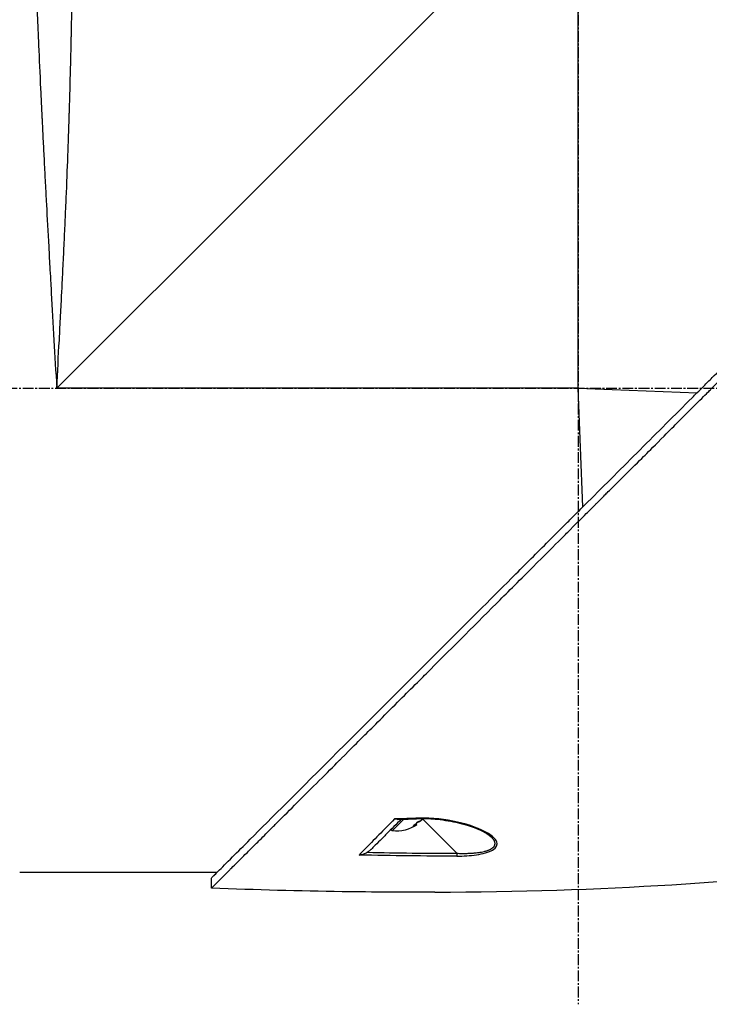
# Model space of a CAD drawing. Header units: millimetres. Extents: x 0 to 4378, y 0 to 2376.
# Tile 21 of 227: x 308 to 416, y 760 to 914. Entities that reach past the tile are written whole.
import ezdxf

# ---------------------------------------------------------------- set-up
doc = ezdxf.new("R2010")
doc.units = ezdxf.units.MM
doc.header["$LTSCALE"] = 0.2
doc.linetypes.add('CENTER2', pattern=[1.125, 0.75, -0.125, 0.125, -0.125])
doc.layers.add('02_Center Line', color=1, linetype='CENTER2')

# ---------------------------------------------------------------- blocks, each defined once
blk = doc.blocks.new('A$Ca3a613b0')
for p, q in [((-187.5, 197), (-187.5, 278.7)), ((-187.5, 278.7), (-105.8, 197)), ((-187.5, 197), (-206.15, 196.26)), ((-188.24, 178.35), (-187.5, 197)), ((-187.5, 197), (-105.8, 197)), ((-170.58, 159.09), (-170.58, 159.09)), ((-163.15, 129.39), (-168.5, 124.04)), ((-163.31, 129.56), (-163.31, 129.56)), ((-162.5, 128.99), (-162.55, 128.94)), ((-162.07, 128.68), (-162.25, 128.49)), ((-161.9, 128.51), (-162.01, 128.4)), ((-158.36, 127.54), (-160.21, 129.39)), ((-173.86, 126.64), (-173.86, 126.64)), ((-173.11, 127.33), (-173.11, 127.33)), ((-158.36, 127.54), (-158.16, 127.74)), ((-154.56, 125.16), (-154.56, 125.16)), ((-135.66, 124.17), (-135.66, 124.17)), ((-130.88, 121), (-100, 121)), ((-130.05, 118.56), (-130.05, 120.16))]:
    blk.add_line(p, q)
blk.add_arc((-158.94, 133.61), 6.1, 237.1155, 275.3981)
for centre, major_axis, ratio, start_param, end_param in [((-159.27, 133.94), (-4.29, -4.29), 0.666686, 0.261155, 0.362202), ((-162.57, 129.97), (-0.019, -0.5), 0.035629, 6.283184, 6.842305), ((-140.02, 751.19), (418.45, -460.79), 0.998723, 5.508989, 5.515203), ((-159.23, 133.91), (-4.29, -4.29), 0.745339, 0.261155, 0.352237), ((-157.92, 132.6), (-4.04, -4.04), 0.745339, 6.173187, 6.393184), ((-158.6, 133.28), (-4.29, -4.29), 0.666686, 0.261155, 0.362202), ((-168.49, 124.06), (0, 0.5), 0.037035, 1.607809, 2.747684), ((477.88, 480.35), (806.3, 302.63), 0.234303, 3.699759, 3.730545), ((1029.85, 705.19), (1363.29, 531.39), 0.183375, 3.577144, 3.598606), ((1029.83, 705.18), (1363.27, 531.38), 0.183376, 3.598609, 3.62761)]:
    blk.add_ellipse(centre, major_axis=major_axis, ratio=ratio, start_param=start_param, end_param=end_param)
for points, knots in [([(-105.8, 197), (-105.93, 199.5), (-106.07, 202.01), (-106.21, 204.53), (-106.21, 204.55), (-106.21, 204.57), (-106.21, 204.59), (-106.28, 205.86), (-106.35, 207.13), (-106.41, 208.39), (-106.48, 209.6), (-106.53, 210.75), (-106.6, 211.99), (-106.6, 212.05), (-106.61, 212.12), (-106.61, 212.19), (-106.67, 213.37), (-106.73, 214.55), (-106.78, 215.69), (-106.85, 216.94), (-106.9, 218.15), (-106.96, 219.34), (-106.97, 219.5), (-106.97, 219.65), (-106.98, 219.8), (-107.04, 221.02), (-107.09, 222.21), (-107.14, 223.38), (-107.17, 223.97), (-107.19, 224.55), (-107.22, 225.12), (-107.23, 225.4), (-107.24, 225.69), (-107.26, 225.97), (-107.26, 226.14), (-107.27, 226.3), (-107.28, 226.47), (-107.28, 226.57), (-107.29, 226.69), (-107.29, 226.81), (-107.39, 229.14), (-107.47, 231.32), (-107.55, 233.36), (-107.56, 233.62), (-107.57, 233.89), (-107.57, 234.15), (-107.61, 235.03), (-107.64, 235.89), (-107.66, 236.71), (-107.7, 237.74), (-107.73, 238.73), (-107.76, 239.68), (-107.76, 239.79), (-107.77, 239.89), (-107.77, 239.99), (-107.77, 240.01), (-107.77, 240.03), (-107.77, 240.05), (-107.78, 240.17), (-107.78, 240.26), (-107.78, 240.41), (-107.86, 242.8), (-107.92, 244.98), (-107.97, 246.97), (-108, 247.96), (-108.02, 248.9), (-108.04, 249.8), (-108.06, 250.56), (-108.07, 251.28), (-108.09, 251.98), (-108.09, 252), (-108.09, 252.03), (-108.09, 252.05), (-108.09, 252.15), (-108.1, 252.22), (-108.1, 252.35), (-108.14, 254.16), (-108.17, 255.79), (-108.2, 257.26), (-108.2, 257.48), (-108.2, 257.69), (-108.21, 257.9), (-108.21, 258.11), (-108.22, 258.31), (-108.22, 258.5), (-108.23, 258.92), (-108.23, 259.32), (-108.24, 259.7), (-108.25, 260.52), (-108.27, 261.27), (-108.28, 261.98), (-108.28, 261.99), (-108.28, 262), (-108.28, 262.01), (-108.28, 262.09), (-108.28, 262.15), (-108.28, 262.25), (-108.3, 263.81), (-108.32, 265.19), (-108.34, 266.4), (-108.35, 267.31), (-108.36, 268.13), (-108.37, 268.86), (-108.37, 269.06), (-108.37, 269.24), (-108.38, 269.43), (-108.38, 269.48), (-108.38, 269.53), (-108.38, 269.57), (-108.38, 270.03), (-108.39, 270.46), (-108.39, 270.88), (-108.39, 270.91), (-108.39, 270.94), (-108.39, 270.97), (-108.4, 271.3), (-108.4, 271.62), (-108.4, 271.92), (-108.4, 271.99), (-108.4, 272.07), (-108.4, 272.14), (-108.4, 272.16), (-108.41, 272.19), (-108.41, 272.22), (-108.41, 272.38), (-108.41, 272.56), (-108.41, 272.73), (-108.41, 272.87), (-108.41, 273.01), (-108.41, 273.15), (-108.41, 273.19), (-108.41, 273.23), (-108.42, 273.26), (-108.42, 273.42), (-108.42, 273.57), (-108.42, 273.71), (-108.42, 273.78), (-108.42, 273.85), (-108.42, 273.91), (-108.42, 273.95), (-108.42, 273.98), (-108.42, 274.01), (-108.42, 274.03), (-108.42, 274.05), (-108.42, 274.07), (-108.42, 274.08), (-108.42, 274.1), (-108.42, 274.11), (-108.43, 274.42), (-108.43, 274.65), (-108.43, 274.83), (-108.43, 274.93), (-108.43, 275), (-108.43, 275.07), (-108.43, 275.11), (-108.43, 275.14), (-108.43, 275.17), (-108.43, 275.18), (-108.43, 275.2), (-108.43, 275.21), (-108.43, 275.22), (-108.43, 275.23), (-108.43, 275.24), (-108.43, 275.24), (-108.43, 275.25), (-108.43, 275.25), (-108.44, 275.52), (-108.44, 275.64), (-108.44, 275.64)], [0, 0, 0, 0, 0.061969, 0.061969, 0.061969, 0.0625, 0.0625, 0.0625, 0.09375, 0.09375, 0.09375, 0.1234255, 0.1234255, 0.1234255, 0.125, 0.125, 0.125, 0.1531538, 0.1531538, 0.1531538, 0.1836029, 0.1836029, 0.1836029, 0.1875, 0.1875, 0.1875, 0.21875, 0.21875, 0.21875, 0.234375, 0.234375, 0.234375, 0.2421875, 0.2421875, 0.2421875, 0.2469884, 0.2469884, 0.2469884, 0.25, 0.25, 0.25, 0.3052191, 0.3052191, 0.3052191, 0.3125, 0.3125, 0.3125, 0.3368038, 0.3368038, 0.3368038, 0.3671875, 0.3671875, 0.3671875, 0.3705126, 0.3705126, 0.3705126, 0.3710938, 0.3710938, 0.3710938, 0.375, 0.375, 0.375, 0.4375, 0.4375, 0.4375, 0.46875, 0.46875, 0.46875, 0.4952139, 0.4952139, 0.4952139, 0.4960938, 0.4960938, 0.4960938, 0.5, 0.5, 0.5, 0.5544796, 0.5544796, 0.5544796, 0.5625, 0.5625, 0.5625, 0.5702519, 0.5702519, 0.5702519, 0.5865122, 0.5865122, 0.5865122, 0.6206238, 0.6206238, 0.6206238, 0.6210938, 0.6210938, 0.6210938, 0.625, 0.625, 0.625, 0.6875, 0.6875, 0.6875, 0.734375, 0.734375, 0.734375, 0.7469686, 0.7469686, 0.7469686, 0.75, 0.75, 0.75, 0.7791382, 0.7791382, 0.7791382, 0.78125, 0.78125, 0.78125, 0.8046875, 0.8046875, 0.8046875, 0.8101255, 0.8101255, 0.8101255, 0.8125, 0.8125, 0.8125, 0.828125, 0.828125, 0.828125, 0.8405244, 0.8405244, 0.8405244, 0.84375, 0.84375, 0.84375, 0.859375, 0.859375, 0.859375, 0.8671875, 0.8671875, 0.8671875, 0.8710938, 0.8710938, 0.8710938, 0.8735646, 0.8735646, 0.8735646, 0.875, 0.875, 0.875, 0.90625, 0.90625, 0.90625, 0.921875, 0.921875, 0.921875, 0.9296875, 0.9296875, 0.9296875, 0.9335938, 0.9335938, 0.9335938, 0.9367093, 0.9367093, 0.9367093, 0.9375, 0.9375, 0.9375, 1, 1, 1, 1]), ([(-102.07, 273), (-102.07, 273), (-102.08, 272.88), (-102.09, 272.63), (-102.09, 272.39), (-102.11, 272.02), (-102.12, 271.54), (-102.14, 271.06), (-102.16, 270.45), (-102.19, 269.74), (-102.2, 269.37), (-102.22, 268.98), (-102.23, 268.56), (-102.25, 268.13), (-102.27, 267.68), (-102.29, 267.21), (-102.29, 267.12), (-102.29, 267.03), (-102.3, 266.94), (-102.37, 265.07), (-102.45, 262.81), (-102.56, 260.21), (-102.56, 260.11), (-102.57, 260), (-102.57, 259.9), (-102.6, 259.3), (-102.62, 258.69), (-102.65, 258.06), (-102.66, 257.69), (-102.68, 257.31), (-102.7, 256.93), (-102.71, 256.54), (-102.73, 256.15), (-102.75, 255.75), (-102.75, 255.69), (-102.75, 255.62), (-102.75, 255.55), (-102.82, 254.02), (-102.89, 252.45), (-102.96, 250.74), (-103.06, 248.61), (-103.16, 246.33), (-103.27, 243.92), (-103.34, 242.46), (-103.41, 240.95), (-103.49, 239.4), (-103.49, 239.36), (-103.49, 239.31), (-103.5, 239.26), (-103.55, 238.23), (-103.6, 237.17), (-103.65, 236.09), (-103.7, 235.07), (-103.76, 234.04), (-103.81, 232.98), (-103.81, 232.94), (-103.81, 232.89), (-103.82, 232.84), (-103.87, 231.78), (-103.93, 230.7), (-103.98, 229.6), (-104.01, 229.03), (-104.04, 228.46), (-104.07, 227.88), (-104.09, 227.59), (-104.1, 227.3), (-104.12, 227), (-104.13, 226.86), (-104.13, 226.71), (-104.14, 226.56), (-104.15, 226.42), (-104.16, 226.24), (-104.17, 226.13), (-104.17, 225.99), (-104.18, 225.85), (-104.19, 225.71), (-104.29, 223.7), (-104.41, 221.51), (-104.54, 219.14), (-104.61, 217.98), (-104.67, 216.79), (-104.74, 215.54), (-104.78, 214.84), (-104.82, 214.12), (-104.86, 213.4), (-104.89, 212.9), (-104.92, 212.39), (-104.95, 211.88), (-105.08, 209.54), (-105.22, 207.08), (-105.37, 204.48), (-105.5, 202.09), (-105.65, 199.6), (-105.8, 197)], [0.5000048, 0.5000048, 0.5000048, 0.5000048, 0.5301821, 0.5301821, 0.5301821, 0.560531, 0.560531, 0.560531, 0.5911455, 0.5911455, 0.5911455, 0.6065856, 0.6065856, 0.6065856, 0.6221334, 0.6221334, 0.6221334, 0.625, 0.625, 0.625, 0.6850898, 0.6850898, 0.6850898, 0.6875, 0.6875, 0.6875, 0.7011464, 0.7011464, 0.7011464, 0.7092438, 0.7092438, 0.7092438, 0.7173743, 0.7173743, 0.7173743, 0.71875, 0.71875, 0.71875, 0.7499738, 0.7499738, 0.7499738, 0.7889478, 0.7889478, 0.7889478, 0.8125, 0.8125, 0.8125, 0.8131921, 0.8131921, 0.8131921, 0.8288728, 0.8288728, 0.8288728, 0.84375, 0.84375, 0.84375, 0.8444134, 0.8444134, 0.8444134, 0.859375, 0.859375, 0.859375, 0.8671875, 0.8671875, 0.8671875, 0.8710938, 0.8710938, 0.8710938, 0.8730469, 0.8730469, 0.8730469, 0.8749735, 0.8749735, 0.8749735, 0.8773485, 0.8773485, 0.8773485, 0.9115235, 0.9115235, 0.9115235, 0.9281399, 0.9281399, 0.9281399, 0.9375, 0.9375, 0.9375, 0.9439123, 0.9439123, 0.9439123, 0.973127, 0.973127, 0.973127, 1, 1, 1, 1]), ([(-130.05, 118.56), (-130.05, 118.56), (-130.2, 118.71), (-130.38, 118.89), (-130.6, 119.12), (-130.93, 119.45), (-131.36, 119.88), (-131.82, 120.35), (-132.33, 120.86), (-132.78, 121.31), (-132.84, 121.36), (-132.89, 121.42), (-132.94, 121.47), (-133.07, 121.6), (-133.54, 122.07), (-134.62, 123.14), (-134.77, 123.28), (-134.93, 123.44), (-135.1, 123.62), (-135.66, 124.18), (-136.09, 124.6), (-136.32, 124.83), (-136.74, 125.25), (-137.18, 125.69), (-137.64, 126.15), (-138.25, 126.76), (-138.88, 127.4), (-139.55, 128.06), (-139.71, 128.22), (-139.86, 128.38), (-140.03, 128.54), (-140.99, 129.5), (-142.01, 130.52), (-143.07, 131.59), (-145.85, 134.36), (-148.29, 136.8), (-150.06, 138.57), (-150.17, 138.68), (-150.28, 138.79), (-150.38, 138.9), (-152.08, 140.59), (-153.11, 141.63), (-153.4, 141.92), (-154.5, 143.02), (-156.16, 144.67), (-158.43, 146.94), (-159.5, 148.01), (-160.44, 148.96), (-161.25, 149.76), (-162.3, 150.81), (-163.12, 151.63), (-163.68, 152.19), (-167.25, 155.76), (-170.94, 159.45), (-174.71, 163.22), (-176.17, 164.68), (-178.07, 166.58), (-180.41, 168.92), (-182.35, 170.86), (-183.82, 172.34), (-184.81, 173.32), (-185.55, 174.06), (-186.01, 174.52), (-186.2, 174.72), (-187.88, 176.39), (-188.86, 177.37), (-189.13, 177.64), (-189.49, 178), (-189.85, 178.36), (-190.21, 178.72), (-190.34, 178.85), (-190.47, 178.98), (-190.6, 179.11), (-191.37, 179.88), (-191.86, 180.37), (-192.07, 180.59), (-192.29, 180.81), (-192.53, 181.04), (-192.79, 181.3), (-193.42, 181.93), (-194.17, 182.68), (-195.04, 183.54), (-196.39, 184.88), (-197.38, 185.87), (-198.01, 186.5), (-198.66, 187.14), (-199.64, 188.13), (-200.97, 189.47), (-201.89, 190.39), (-202.63, 191.14), (-203.2, 191.71), (-203.48, 191.99), (-203.73, 192.24), (-203.92, 192.43), (-204.54, 193.05), (-205.16, 193.67), (-205.78, 194.29), (-206.15, 194.65), (-206.51, 195.01), (-206.87, 195.38), (-207.62, 196.13), (-208.11, 196.62), (-208.33, 196.84), (-208.81, 197.32), (-209.3, 197.81), (-209.79, 198.3), (-210.26, 198.77), (-210.72, 199.23), (-211.18, 199.69), (-212.65, 201.17), (-214.12, 202.63), (-215.58, 204.1), (-217.5, 206.01), (-219.4, 207.92), (-221.29, 209.8), (-225.06, 213.57), (-228.75, 217.26), (-232.32, 220.83), (-233.11, 221.62), (-233.92, 222.43), (-234.74, 223.25), (-235.67, 224.18), (-236.61, 225.12), (-237.57, 226.08), (-240.08, 228.59), (-241.72, 230.23), (-242.59, 231.1), (-243.61, 232.13), (-244.62, 233.13), (-245.6, 234.12), (-247.76, 236.27), (-249.81, 238.32), (-251.73, 240.24), (-253.51, 242.02), (-254.89, 243.4), (-255.96, 244.47), (-257.72, 246.23), (-258.65, 247.16), (-259.01, 247.52), (-259.11, 247.62), (-259.16, 247.67), (-259.17, 247.68), (-260.77, 249.28), (-262.13, 250.65), (-263.21, 251.72), (-263.36, 251.87), (-263.51, 252.02), (-263.65, 252.16), (-264.1, 252.61), (-264.41, 252.92), (-264.64, 253.15), (-264.86, 253.37), (-265.06, 253.57), (-265.23, 253.74), (-265.27, 253.78), (-265.32, 253.83), (-265.36, 253.87), (-265.88, 254.39), (-265.93, 254.44), (-265.94, 254.45), (-265.94, 254.45), (-265.94, 254.45), (-265.94, 254.45)], [-1, -1, -1, -1, -0.973214, -0.973214, -0.973214, -0.946429, -0.946429, -0.946429, -0.922569, -0.922569, -0.922569, -0.919643, -0.919643, -0.919643, -0.896124, -0.896124, -0.896124, -0.892857, -0.892857, -0.892857, -0.88, -0.88, -0.88, -0.867143, -0.867143, -0.867143, -0.85, -0.85, -0.85, -0.84593, -0.84593, -0.84593, -0.821429, -0.821429, -0.821429, -0.786779, -0.786779, -0.786779, -0.784631, -0.784631, -0.784631, -0.75, -0.75, -0.75, -0.71875, -0.71875, -0.71875, -0.705224, -0.705224, -0.705224, -0.6875, -0.6875, -0.6875, -0.625, -0.625, -0.625, -0.59375, -0.59375, -0.59375, -0.575864, -0.575864, -0.575864, -0.5625, -0.5625, -0.5625, -0.546875, -0.546875, -0.546875, -0.541176, -0.541176, -0.541176, -0.539062, -0.539062, -0.539062, -0.53125, -0.53125, -0.53125, -0.526699, -0.526699, -0.526699, -0.515625, -0.515625, -0.515625, -0.5, -0.5, -0.5, -0.484375, -0.484375, -0.484375, -0.473999, -0.473999, -0.473999, -0.46875, -0.46875, -0.46875, -0.458868, -0.458868, -0.458868, -0.453125, -0.453125, -0.453125, -0.445312, -0.445312, -0.445312, -0.4375, -0.4375, -0.4375, -0.430048, -0.430048, -0.430048, -0.40625, -0.40625, -0.40625, -0.375, -0.375, -0.375, -0.3125, -0.3125, -0.3125, -0.297804, -0.297804, -0.297804, -0.28125, -0.28125, -0.28125, -0.25, -0.25, -0.25, -0.230372, -0.230372, -0.230372, -0.1875, -0.1875, -0.1875, -0.167132, -0.167132, -0.167132, -0.133709, -0.133709, -0.133709, -0.125, -0.125, -0.125, -0.078046, -0.078046, -0.078046, -0.071429, -0.071429, -0.071429, -0.053571, -0.053571, -0.053571, -0.039579, -0.039579, -0.039579, -0.035714, -0.035714, -0.035714, -0.002565, -0.002565, -0.002565, 0, 0, 0, 0]), ([(-205.37, 195.48), (-205.64, 195.75), (-205.9, 196.01), (-206.51, 196.62), (-206.85, 196.97), (-207.63, 197.75), (-208.07, 198.19), (-209.39, 199.51), (-210.27, 200.38), (-212.99, 203.1), (-214.83, 204.94), (-220.2, 210.31), (-223.7, 213.81), (-233.3, 223.41), (-239.24, 229.36), (-250.52, 240.63), (-255.09, 245.18), (-260.1, 250.22), (-261.55, 251.68), (-263.74, 253.86), (-264.34, 254.45), (-264.34, 254.45)], [-10.794601, -10.794601, -10.794601, -10.794601, -10.700272, -10.700272, -10.578462, -10.578462, -10.421195, -10.421195, -10.108787, -10.108787, -9.443961, -9.443961, -8.149298, -8.149298, -5.793129, -5.793129, -3.135292, -3.135292, -1.653975, -1.653975, 0, 0, 0, 0]), ([(-205.37, 195.48), (-204.03, 194.12), (-202.65, 192.76), (-199.92, 190.03), (-198.56, 188.67), (-195.85, 185.96), (-194.49, 184.6), (-191.75, 181.86), (-190.4, 180.49), (-189.04, 179.14)], [0, 0, 0, 0, 0.581117, 0.581117, 1.150103, 1.150103, 1.719465, 1.719465, 2.302704, 2.302704, 2.302704, 2.302704]), ([(-130.05, 120.16), (-130.04, 120.16), (-130.41, 120.52), (-131.66, 121.78), (-132.41, 122.54), (-134.16, 124.28), (-135.09, 125.2), (-139.34, 129.44), (-143.88, 133.98), (-155.17, 145.28), (-161.11, 151.23), (-170.71, 160.82), (-174.2, 164.31), (-179.57, 169.68), (-181.41, 171.52), (-184.12, 174.24), (-184.99, 175.11), (-186.31, 176.42), (-186.75, 176.87), (-187.53, 177.65), (-187.87, 177.99), (-188.49, 178.6), (-188.76, 178.87), (-189.04, 179.14)], [-13.133066, -13.133066, -13.133066, -13.133066, -11.561884, -11.561884, -10.319104, -10.319104, -9.281018, -9.281018, -6.055586, -6.055586, -3.202671, -3.202671, -1.636794, -1.636794, -0.832338, -0.832338, -0.455606, -0.455606, -0.265051, -0.265051, -0.117703, -0.117703, -0.000611, -0.000611, -0.000611, -0.000611]), ([(-168.49, 123.6), (-169.53, 123.6), (-170.57, 123.66), (-171.57, 123.8), (-172.56, 123.95), (-173.5, 124.18), (-174.11, 124.55), (-174.73, 124.91), (-174.93, 125.39), (-174.75, 125.85), (-174.57, 126.31), (-174.07, 126.74), (-173.45, 127.13), (-172.2, 127.9), (-170.46, 128.51), (-168.59, 128.93), (-166.72, 129.36), (-164.65, 129.63), (-162.58, 129.55)], [-1, -1, -1, -1, -0.875, -0.875, -0.875, -0.75, -0.75, -0.75, -0.625, -0.625, -0.625, -0.5, -0.5, -0.5, -0.25, -0.25, -0.25, 0, 0, 0, 0]), ([(-162.59, 129.47), (-163.56, 129.51), (-164.54, 129.47), (-166.61, 129.25), (-167.71, 129.06), (-170.14, 128.48), (-171.46, 128.04), (-173.04, 127.24), (-173.53, 126.94), (-173.86, 126.64)], [0, 0, 0, 0, 0.289796, 0.289796, 0.637293, 0.637293, 1.105155, 1.105155, 1.348145, 1.348145, 1.348145, 1.348145]), ([(-162.67, 129.06), (-162.75, 129.09), (-162.84, 129.14), (-163.02, 129.28), (-163.12, 129.36), (-163.22, 129.46), (-163.23, 129.47), (-163.24, 129.49)], [-0.58818222, -0.58818222, -0.58818222, -0.58818222, -0.55225667, -0.55225667, -0.51633112, -0.51633112, -0.51053512, -0.51053512, -0.51053512, -0.51053512]), ([(-163.15, 129.39), (-163.14, 129.38), (-163.12, 129.36), (-163.02, 129.26), (-162.92, 129.17), (-162.73, 129.03), (-162.63, 128.98), (-162.55, 128.94)], [-0.22904258, -0.22904258, -0.22904258, -0.22904258, -0.22199268, -0.22199268, -0.18606713, -0.18606713, -0.15014158, -0.15014158, -0.15014158, -0.15014158]), ([(-162.25, 128.49), (-162.25, 128.49), (-162.25, 128.49), (-162.26, 128.5), (-162.24, 128.49), (-162.15, 128.46), (-162.09, 128.43), (-162.01, 128.4)], [-0.37323945, -0.37323945, -0.37323945, -0.37323945, -0.36618954, -0.36618954, -0.33026399, -0.33026399, -0.29433844, -0.29433844, -0.29433844, -0.29433844]), ([(-159.79, 129.37), (-159.01, 128.59), (-158.25, 127.84), (-157.53, 127.12), (-157.34, 126.92), (-156.9, 126.48), (-156.25, 125.83), (-155.43, 125.01), (-155.06, 124.64), (-155.05, 124.64)], [0.0937596, 0.0937596, 0.0937596, 0.0937596, 0.5, 0.5, 0.5, 0.75, 0.75, 0.75, 1, 1, 1, 1]), ([(-159.2, 129.36), (-159.18, 129.35), (-159.15, 129.35), (-159.13, 129.36), (-158.97, 129.36), (-158.83, 129.39), (-158.72, 129.42)], [0.6975729, 0.6975729, 0.6975729, 0.6975729, 0.75, 0.75, 0.75, 1, 1, 1, 1]), ([(-158.72, 129.42), (-157.02, 127.68), (-155.45, 126.08), (-154.05, 124.65), (-153.76, 124.35), (-153.47, 124.05), (-153.19, 123.77)], [0, 0, 0, 0, 0.8258779, 0.8258779, 0.8258779, 1, 1, 1, 1]), ([(-168.5, 124.04), (-168.77, 124.03), (-169.26, 124.02), (-169.96, 124.02), (-170.49, 124.04), (-170.87, 124.06), (-171.11, 124.08), (-171.34, 124.1), (-171.6, 124.12), (-171.86, 124.16), (-172.13, 124.2), (-172.45, 124.25), (-172.74, 124.32), (-173.02, 124.39), (-173.21, 124.45), (-173.4, 124.51), (-173.55, 124.57), (-173.66, 124.62), (-173.74, 124.66), (-173.82, 124.7), (-173.89, 124.74), (-173.96, 124.79), (-174.05, 124.85), (-174.15, 124.92), (-174.25, 125.02), (-174.33, 125.12), (-174.39, 125.22), (-174.44, 125.33), (-174.47, 125.42), (-174.48, 125.49), (-174.49, 125.55), (-174.49, 125.65), (-174.47, 125.75), (-174.45, 125.83), (-174.43, 125.88), (-174.42, 125.92), (-174.4, 125.96), (-174.38, 126), (-174.35, 126.06), (-174.32, 126.11), (-174.28, 126.17), (-174.23, 126.24), (-174.16, 126.33), (-174.04, 126.47), (-173.93, 126.57), (-173.86, 126.64)], [0, 0, 0, 0, 0.078902, 0.149029, 0.210471, 0.237991, 0.263396, 0.286702, 0.307916, 0.343993, 0.371542, 0.396346, 0.44682, 0.471865, 0.496786, 0.521607, 0.546367, 0.558742, 0.571124, 0.583523, 0.595936, 0.608312, 0.620651, 0.64525, 0.669793, 0.694325, 0.718875, 0.743461, 0.768092, 0.779315, 0.788884, 0.812015, 0.840494, 0.855174, 0.867977, 0.874297, 0.88056, 0.892913, 0.905038, 0.91694, 0.928945, 0.941177, 0.965691, 0.990288, 1.037019, 1.037019, 1.037019, 1.037019]), ([(-155.05, 124.64), (-154.94, 124.53), (-154.83, 124.43), (-154.63, 124.29), (-154.54, 124.23), (-154.46, 124.19)], [-0.07474491, -0.07474491, -0.07474491, -0.07474491, -0.03005071, -0.03005071, -0.00000616, -0.00000616, -0.00000616, -0.00000616]), ([(-153.19, 123.77), (-153.22, 123.77), (-153.33, 123.79), (-153.51, 123.83), (-153.64, 123.86), (-153.75, 123.89), (-153.83, 123.92), (-154.09, 124), (-154.3, 124.1), (-154.46, 124.19)], [-0.9999988, -0.9999988, -0.9999988, -0.9999988, -0.75, -0.75, -0.75, -0.5, -0.5, -0.5, -0.0000013, -0.0000013, -0.0000013, -0.0000013])]:
    blk.add_open_spline(points, degree=3, knots=knots)
for points in [[(-159.2, 129.36), (-160.33, 129.39), (-161.46, 129.43), (-162.59, 129.47)], [(-174.03, 126.47), (-174.03, 126.47), (-174.03, 126.47), (-174.03, 126.47)], [(-154.46, 124.19), (-159.14, 124.09), (-163.82, 124.04), (-168.5, 124.04)], [(-165.04, 117.94), (-191.22, 118.04), (-214.62, 119.51), (-235.01, 122.34)], [(-130.88, 121), (-130.69, 120.81), (-130.53, 120.65), (-130.4, 120.52)]]:
    blk.add_open_spline(points, degree=3)
at = {"layer": '02_Center Line', "ltscale": 11.288275}
for p, q in [((-187.5, 697.46), (-187.5, 100.36)), ((97.64, 197), (-291.4, 197))]:
    blk.add_line(p, q, dxfattribs=at)

msp = doc.modelspace()

# ---------------------------------------------------------------- block references
at = {"xscale": -1}
msp.add_blockref('A$Ca3a613b0', (207.561, 659.684), dxfattribs=at)

doc.saveas('drawing.dxf')
